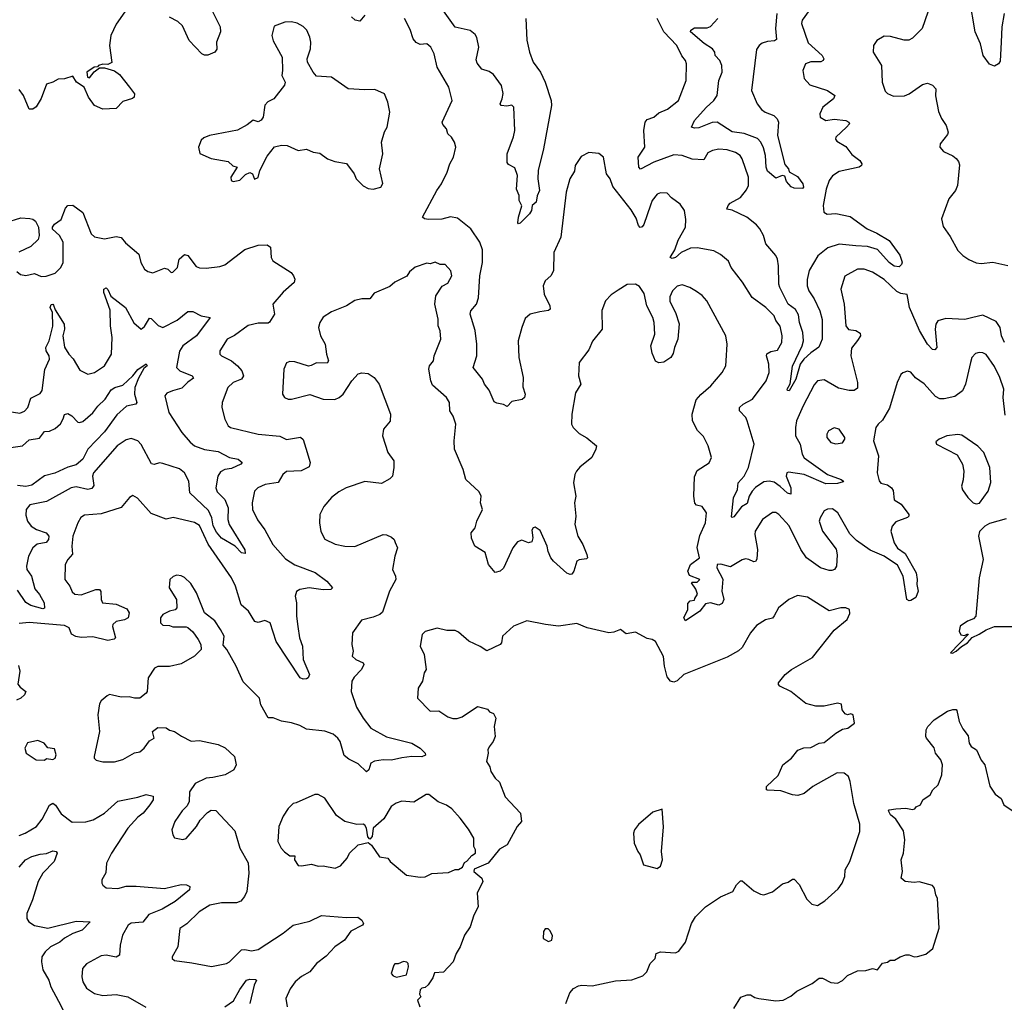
# Model space of a CAD drawing. Extents: x 1954678 to 2060275, y 904822 to 1016299.
# Tile 31 of 256: x 1962167 to 1968064, y 924282 to 930169. Entities that reach past the tile are written whole.
import ezdxf

# ---------------------------------------------------------------- set-up
doc = ezdxf.new("R2010")
doc.units = 0

msp = doc.modelspace()

# ---------------------------------------------------------------- linework, layer by layer
at = {"layer": '0CON20XD'}
for points in [[(1967624.5, 930265.5), (1967572.5, 930115), (1967515, 930057.5), (1967493, 930047), (1967465, 930045.6), (1967382.3, 930067.7), (1967345, 930070), (1967300, 930045), (1967281.4, 930015), (1967279.2, 929975), (1967327.8, 929895), (1967332.9, 929795), (1967351.3, 929741.3), (1967365.6, 929725.6), (1967401.2, 929711.2), (1967466.5, 929713.5), (1967494, 929725), (1967575, 929780), (1967605, 929788.8), (1967635, 929776.7), (1967653.3, 929755), (1967652.3, 929712.3), (1967669.5, 929619.5), (1967687.3, 929577.3), (1967716.7, 929535), (1967727.5, 929495), (1967725, 929480), (1967680, 929425), (1967677.5, 929405), (1967699.3, 929379.3), (1967755, 929353.3), (1967775, 929336.7), (1967789.5, 929319.5), (1967795, 929300), (1967784.2, 929175), (1967772, 929145), (1967732.5, 929095), (1967688.8, 928975), (1967698.8, 928928.8), (1967739.7, 928869.7), (1967785.7, 928785.7), (1967815, 928756), (1967851.3, 928731.3), (1967895, 928712), (1967925, 928708), (1967995, 928716.2), (1968085.8, 928695.8)], [(1968063.8, 930205), (1968048.5, 930125), (1968046.1, 930033.9), (1968039.4, 929920.6), (1968030, 929905), (1968005, 929890), (1967975, 929901.4), (1967938.5, 929955), (1967921.2, 930025), (1967888.9, 930095), (1967855, 930296.7)], [(1962796.2, 930215), (1962745, 930141.2), (1962712.2, 930075), (1962705.6, 930015), (1962718.6, 929911.4), (1962695, 929900), (1962665, 929902.5), (1962640, 929895), (1962633, 929887), (1962612.5, 929885), (1962568.8, 929855), (1962572.5, 929825), (1962585, 929820), (1962613.6, 929856.4), (1962645, 929880), (1962675, 929880), (1962735, 929863.3), (1962765, 929840), (1962825.4, 929765.4), (1962854, 929725), (1962853.3, 929705), (1962843.9, 929696.1), (1962785, 929678.8), (1962745, 929636.7), (1962665, 929631.9), (1962615.5, 929655.5), (1962578.6, 929705), (1962554.4, 929764.4), (1962507.5, 929795), (1962485, 929830), (1962436.1, 929813.9), (1962398, 929812), (1962365, 929793.8), (1962327, 929783), (1962295, 929697.5), (1962265, 929647.5), (1962245, 929632.5), (1962225, 929632.5), (1962189.2, 929715), (1962165, 929751.2)], [(1963318.9, 930225), (1963367.5, 930125), (1963370.6, 930095), (1963346.9, 930035), (1963348.8, 929991.2), (1963336.2, 929975), (1963295, 929956.5), (1963275, 929956.5), (1963257.5, 929965), (1963181.8, 930045), (1963142.9, 930132.9), (1963115, 930156.9), (1963065, 930184.6)], [(1964234.7, 930195.3), (1964205, 930160), (1964176.7, 930165), (1964154.2, 930185)], [(1965199.4, 930175), (1965203.7, 930046.3), (1965220, 929975), (1965242.9, 929915), (1965286.2, 929855), (1965315.2, 929795.2), (1965350.9, 929685), (1965352.3, 929655), (1965304.2, 929394.2), (1965272.7, 929265), (1965270, 929215), (1965281.1, 929145), (1965267.3, 929112.7), (1965261.2, 929075), (1965237.5, 929055), (1965232.5, 929025), (1965220, 929005), (1965165, 928950), (1965155, 928946.7), (1965151.7, 928951.7), (1965154.5, 928985), (1965174.1, 929054.1), (1965158, 929085), (1965158, 929115), (1965143.3, 929153.3), (1965148.1, 929235), (1965131.9, 929281.9), (1965095, 929301.2), (1965087.5, 929312.5), (1965087.5, 929365), (1965123.8, 929466.2), (1965131.8, 929505), (1965126.2, 929645), (1965115, 929656.2), (1965085, 929650.8), (1965050, 929655), (1965044.4, 929665), (1965057.8, 929695), (1965062.8, 929727.2), (1965052.1, 929775), (1965005, 929840), (1964978.9, 929858.9), (1964935, 929871.4), (1964907.3, 929907.3), (1964901.7, 929928.3), (1964916.2, 930005), (1964905, 930061.2), (1964895, 930080.6), (1964865, 930103.6), (1964775, 930123.8), (1964705, 930221.5)], [(1966702.4, 930205), (1966694.7, 930115), (1966700.5, 930049.5), (1966688.8, 930041.2), (1966645, 930038.5), (1966615, 930027.8), (1966596.1, 930013.9), (1966580.7, 929989.3), (1966549.6, 929745), (1966584.6, 929665), (1966610.1, 929630.1), (1966632.5, 929615), (1966684.3, 929595), (1966704.6, 929575), (1966711.5, 929555), (1966705.4, 929475), (1966750.6, 929300.6), (1966770.8, 929275), (1966776.7, 929256.7), (1966825, 929230), (1966857.8, 929185), (1966861.2, 929165), (1966855, 929156.7), (1966805, 929160), (1966788, 929168), (1966759.4, 929199.4), (1966750.7, 929230.7), (1966734, 929236), (1966695, 929218.8), (1966645, 929260.8), (1966637.7, 929285), (1966634.7, 929354.7), (1966621.6, 929401.6), (1966606.2, 929435), (1966586.1, 929456.1), (1966507, 929487), (1966435, 929497.5), (1966345, 929554.6), (1966315, 929552.3), (1966235, 929521.1), (1966209.3, 929519.3), (1966190, 929525), (1966208.9, 929565), (1966277.8, 929642.2), (1966324.8, 929685.2), (1966345.3, 929715), (1966354.6, 929805), (1966375.3, 929855), (1966371.8, 929895), (1966360.7, 929925), (1966331.8, 929955), (1966329.6, 929975), (1966317.3, 929995), (1966266.4, 930026.4), (1966185.5, 930095), (1966186.5, 930105), (1966209.4, 930120.6), (1966285, 930120.7), (1966305, 930127.8), (1966348.9, 930175)], [(1966895.4, 930224.6), (1966854.6, 930165), (1966849.1, 930145), (1966889.8, 930029.8), (1966973.8, 929955), (1966983.3, 929935), (1966980, 929925), (1966965, 929916.2), (1966905, 929917.1), (1966873.8, 929905), (1966858, 929865), (1966866.4, 929816.4), (1966899.3, 929779.3), (1967005, 929744.4), (1967048.8, 929715), (1967042, 929695), (1966976.9, 929645), (1966959.2, 929605), (1966962, 929585), (1966995, 929565.6), (1967045, 929572), (1967115, 929564.3), (1967133.8, 929555), (1967136.2, 929545), (1967119.2, 929525), (1967056, 929465), (1967052.9, 929452.9), (1967061.3, 929441.3), (1967115, 929409.5), (1967152, 929362), (1967199.4, 929325), (1967210.8, 929305), (1967208.8, 929295), (1967194.5, 929285.5), (1967075, 929258.9), (1967035, 929234.2), (1967015.5, 929204.5), (1966997.3, 929152.7), (1966980, 929055), (1966984.3, 929015), (1967002.8, 929002.8), (1967055, 929007.1), (1967140.5, 928990.5), (1967242.9, 928915), (1967300.1, 928890.1), (1967374.2, 928845), (1967437.7, 928757.7), (1967453.1, 928716.9), (1967448.8, 928701.2), (1967435, 928688.1), (1967405, 928692), (1967374.6, 928715), (1967305, 928791.3), (1967245, 928810), (1967175, 928814.7), (1967075, 928824.2), (1967007.7, 928802.3), (1966948.2, 928755), (1966895, 928666.9), (1966882.9, 928612.9), (1966883.7, 928575), (1966894.1, 928545), (1966926.4, 928496.4), (1966959.4, 928425), (1966972.4, 928372.4), (1966972.9, 928255), (1966952.7, 928207.3), (1966905, 928172.5), (1966864.5, 928135), (1966842.1, 928105), (1966815, 928016), (1966775, 927945.8), (1966765, 927946.7), (1966763.4, 927955), (1966782.6, 927987.4), (1966795, 928094), (1966853.1, 928215), (1966861.1, 928245), (1966858.1, 928295), (1966838.5, 928355), (1966831.5, 928401.5), (1966813.3, 928433.3)], [(1964285, 929152.5), (1964330, 929165), (1964343, 929187), (1964322.5, 929275), (1964342.5, 929365), (1964333.3, 929435), (1964352.7, 929497.3), (1964368.8, 929525), (1964383.3, 929615), (1964371.2, 929675), (1964352.5, 929725), (1964295, 929751.2), (1964235, 929748), (1964134.2, 929754.2), (1964035, 929824), (1963945, 929831.2), (1963924.2, 929854.2), (1963890.8, 929915), (1963890, 929935), (1963908.1, 929995), (1963910, 930035), (1963905, 930063.3), (1963886.1, 930106.1), (1963865, 930128.6), (1963828.3, 930148.3), (1963795, 930155.5), (1963755, 930154.3), (1963690.5, 930129.5), (1963678, 930075), (1963685, 930042.5), (1963738.8, 929945), (1963741.2, 929865), (1963736.7, 929835), (1963756.4, 929793.6), (1963753.6, 929776.4), (1963690, 929695), (1963652.7, 929677.3), (1963635, 929656.7), (1963626.2, 929585), (1963613.6, 929566.4), (1963595, 929557.5), (1963565, 929566.2), (1963530.5, 929539.5), (1963472.3, 929507.7), (1963305, 929475.8), (1963269.3, 929460.7), (1963255, 929447.5), (1963237.5, 929405), (1963247, 929367), (1963315, 929336.2), (1963415, 929318.8), (1963443.9, 929293.9), (1963470, 929285), (1963432, 929225), (1963434, 929205), (1963445, 929200), (1963485, 929208), (1963519.5, 929240.5), (1963545, 929253.3), (1963562.5, 929245), (1963573.9, 929213.9), (1963595, 929223.3), (1963606.2, 929265), (1963649.3, 929350.7), (1963692.5, 929407.5), (1963735, 929416.2), (1963770, 929415), (1963835, 929386), (1963885, 929393.3), (1963925, 929376), (1963965, 929370), (1964010, 929335), (1964055, 929320), (1964125, 929307.5), (1964170, 929245), (1964182.5, 929215), (1964225, 929173.3), (1964255, 929156.7), (1964285, 929152.5)], [(1964922.5, 928835), (1964868.8, 928915), (1964790.3, 928980.3), (1964747, 928987), (1964695, 928974.4), (1964615, 928971.1), (1964592.5, 928975), (1964578.8, 928985), (1964665.8, 929145), (1964694.2, 929185), (1964727.1, 929255), (1964743.1, 929305), (1964765.5, 929344.5), (1964780, 929405), (1964771.2, 929435), (1964753.8, 929465), (1964732, 929485), (1964722.5, 929515), (1964700.6, 929540.6), (1964696.9, 929555), (1964756.9, 929685), (1964736.5, 929765), (1964667.3, 929885), (1964648.9, 929965), (1964629.4, 930005), (1964605, 930024.3), (1964565, 930020.9), (1964541.1, 930031.1), (1964524.5, 930055), (1964505, 930109.4), (1964472.7, 930175)], [(1966813.3, 928433.3), (1966770.7, 928465), (1966720.8, 928565), (1966713.8, 928585), (1966712.5, 928695), (1966705.5, 928735), (1966695, 928755.7), (1966636.9, 928825), (1966621.9, 928875), (1966599.4, 928915), (1966579.4, 928939.4), (1966522, 928985), (1966435, 929027.5), (1966403.2, 929033.2), (1966409.6, 929055), (1966421.4, 929068.6), (1966485, 929104.4), (1966520.2, 929149.8), (1966531.5, 929175), (1966533.1, 929225), (1966494.5, 929335), (1966481.9, 929355), (1966455, 929372.7), (1966405, 929389.1), (1966355, 929393.5), (1966316.7, 929385), (1966289.4, 929370.6), (1966265, 929329.2), (1966195, 929332.7), (1966134.5, 929354.5), (1966085, 929358.8), (1965965.9, 929315.9), (1965885, 929274.2), (1965874.4, 929285), (1965871.1, 929345), (1965910.7, 929405), (1965905.4, 929504.6), (1965913.8, 929555), (1965925, 929570), (1965965, 929584.6), (1965995, 929610.6), (1966046.4, 929633.6), (1966112.5, 929685), (1966159.2, 929805), (1966161.4, 929905), (1966155.7, 929925), (1966133.1, 929953.1), (1966103.1, 930015), (1966026.1, 930096.1), (1965984.2, 930175)], [(1968065, 928234.5), (1968048.2, 928275), (1968040.4, 928325), (1968015, 928360.5), (1967935, 928398.5), (1967875, 928385.4), (1967827.2, 928372.8), (1967715, 928379.6), (1967667.1, 928365), (1967654.7, 928345.3), (1967650, 928315), (1967659.4, 928205), (1967649.1, 928190.9), (1967635, 928193.3), (1967605, 928224.5), (1967555.9, 928305.9), (1967497.3, 928445), (1967481.7, 928521.7), (1967445, 928527.5), (1967420.5, 928540.5), (1967345, 928612.7), (1967275, 928656.5), (1967225.8, 928674.2), (1967185, 928674.2), (1967108.3, 928631.7), (1967085.7, 928555), (1967105.6, 928465), (1967114.4, 928335), (1967132, 928312), (1967175, 928307.3), (1967200.3, 928290.3), (1967203.1, 928275), (1967184.1, 928245.9), (1967149.3, 928200.7), (1967145.6, 928155), (1967185.3, 927995.3), (1967185, 927961.2), (1967165, 927947.8), (1967135, 927946.5), (1967072.1, 927962.1), (1966985, 928011.1), (1966945, 928004.4), (1966925, 927980.8), (1966859.4, 927855), (1966818.9, 927765), (1966813.2, 927725), (1966814.1, 927675), (1966842.6, 927625), (1966854.2, 927565), (1966865, 927543.5), (1967004.7, 927444.7), (1967087.5, 927415), (1967101.2, 927405), (1967099.2, 927400.8), (1967065, 927389.5), (1966995, 927388.7), (1966865, 927444.1), (1966771.8, 927458.2), (1966762.5, 927455), (1966758.5, 927435), (1966785.3, 927365), (1966785, 927326.7), (1966765, 927332.1), (1966722.3, 927372.3), (1966685, 927397.3), (1966655, 927404.5), (1966625, 927399.5), (1966575, 927365.4), (1966555, 927344.5), (1966537.1, 927315), (1966525, 927271.1), (1966490, 927250), (1966445, 927190), (1966435, 927186.7), (1966431.2, 927191.2), (1966443.3, 927305), (1966465.5, 927355), (1966470.8, 927395), (1966505.7, 927434.3), (1966533.1, 927485), (1966567.1, 927625), (1966525, 927766.2), (1966515.4, 927785.4), (1966478, 927825), (1966478, 927845), (1966500.8, 927865), (1966557.1, 927895), (1966637.3, 928005), (1966655.4, 928055), (1966654.6, 928105), (1966647.8, 928127.8), (1966639.1, 928155), (1966642.7, 928167.3), (1966665, 928180.4), (1966705, 928189.4), (1966731.9, 928235), (1966734.4, 928275), (1966722.7, 928332.7), (1966696.4, 928366.4), (1966686.2, 928395), (1966636.7, 928445), (1966553.8, 928503.8), (1966496.9, 928596.9), (1966427.5, 928685), (1966411.7, 928721.7), (1966365, 928761.2), (1966325, 928783.8), (1966225, 928801.5), (1966185, 928800.7), (1966129.5, 928775), (1966095, 928744.3), (1966075, 928738.9), (1966063.1, 928743.1), (1966091, 928789), (1966111.8, 928848.2), (1966154.2, 928925), (1966157.7, 928972.3), (1966148, 929025), (1966123.9, 929063.9), (1966071.4, 929101.4), (1966045, 929130), (1966005, 929130.6), (1965985, 929122.5), (1965956, 929085), (1965945, 929057.5), (1965905, 928941.2), (1965895, 928927.1), (1965883.7, 928923.7), (1965872.7, 928935), (1965860.4, 928980.4), (1965830, 929030), (1965720, 929170), (1965703.3, 929215), (1965680.8, 929245), (1965663.8, 929345), (1965635, 929366.7), (1965575, 929372.5), (1965530.7, 929349.3), (1965494.5, 929295.5), (1965489.3, 929260.7), (1965463.1, 929215), (1965439.4, 929135), (1965408.1, 928865), (1965367.1, 928775), (1965364.2, 928665), (1965349.2, 928635), (1965314.4, 928605), (1965303.1, 928575), (1965308.1, 928525), (1965341.4, 928455), (1965343.8, 928435), (1965334.1, 928425.9), (1965281.7, 928418.3), (1965225, 928404.2), (1965195, 928378), (1965174.3, 928325), (1965153.6, 928245), (1965156.5, 928145), (1965182.2, 928025), (1965179.7, 927969.7), (1965194, 927925), (1965190, 927905), (1965176.2, 927893.8), (1965115, 927881.6), (1965087.7, 927852.3), (1965065, 927864.3), (1965025, 927870.6), (1965009.2, 927879.2), (1964979.1, 927949.1), (1964950.8, 927985), (1964939.2, 928015), (1964882.5, 928085), (1964904.4, 928155), (1964905.4, 928224.6), (1964896.1, 928306.1), (1964864.4, 928405), (1964870, 928425), (1964903.8, 928465), (1964915, 928502.5), (1964923.3, 928635), (1964939.6, 928715), (1964939.5, 928789.5), (1964922.5, 928835)], [(1962149.7, 928659.7), (1962172.1, 928642.1), (1962205, 928636.9), (1962255, 928647.8), (1962295, 928631.1), (1962325, 928632.2), (1962380.2, 928649.8), (1962413.3, 928685), (1962427.8, 928715), (1962427.5, 928835), (1962405, 928876), (1962363.9, 928913.9), (1962363.3, 928925), (1962375, 928943.3), (1962415, 928972.5), (1962440.9, 929039.1), (1962455, 929056.2), (1962485, 929057.5), (1962545, 929014), (1962595.6, 928885), (1962615, 928868.1), (1962675.5, 928855.5), (1962745, 928870.6), (1962775, 928864), (1962801.9, 928831.9), (1962880, 928765), (1962891.9, 928715), (1962914.6, 928674.6), (1962935, 928659.4), (1962965, 928651.9), (1963035, 928680), (1963053.6, 928673.6), (1963075, 928654.2), (1963085, 928655.7), (1963112.2, 928685), (1963121.8, 928735), (1963155, 928762.2), (1963175, 928756.9), (1963225, 928691.1), (1963245, 928682.7), (1963285, 928680), (1963365, 928690), (1963395, 928700), (1963515, 928792.2), (1963595, 928818.9), (1963649.3, 928819.3), (1963668.8, 928805), (1963673.4, 928743.4), (1963684, 928725), (1963793.8, 928655), (1963807.5, 928635), (1963814.2, 928615), (1963810.8, 928595), (1963744.6, 928535.4), (1963682.5, 928465), (1963694.3, 928405), (1963664.2, 928355.8), (1963655, 928350), (1963595, 928351.4), (1963535, 928337.5), (1963453.1, 928276.9), (1963409.2, 928255), (1963366, 928185), (1963366.2, 928165), (1963376.2, 928155), (1963435.9, 928125.9), (1963472.2, 928095), (1963496.9, 928065), (1963506.9, 928035), (1963496, 928015), (1963445, 927995.6), (1963414.7, 927965.3), (1963379.2, 927875), (1963377.1, 927845), (1963395.6, 927775.6), (1963416.2, 927735), (1963430, 927725), (1963595, 927685.6), (1963725, 927672.7), (1963765, 927653.8), (1963848.5, 927668.5), (1963864.7, 927654.7), (1963881.5, 927601.5), (1963906.2, 927515), (1963900.8, 927489.2), (1963853.9, 927466.1), (1963765, 927462.5), (1963742.5, 927445), (1963714.5, 927395.5), (1963637.5, 927385), (1963593.8, 927365), (1963574.2, 927345), (1963560, 927275), (1963562.5, 927235), (1963592.2, 927172.2), (1963635, 927112), (1963683.6, 927025), (1963759.2, 926939.2), (1963815, 926903.8), (1963937.3, 926857.3), (1964005.8, 926805), (1964041.2, 926765), (1964030, 926755), (1963985, 926752.7), (1963900, 926765), (1963845, 926755.5), (1963826.1, 926743.9), (1963817.7, 926715), (1963825.3, 926675.3), (1963824.7, 926594.7), (1963833.6, 926533.6), (1963842.5, 926465), (1963861.1, 926415), (1963864.4, 926335), (1963902.1, 926245), (1963895, 926226.9), (1963885, 926220.7), (1963865, 926218.9), (1963846.7, 926226.7), (1963702.6, 926442.6), (1963668, 926555), (1963635, 926570), (1963595, 926557.1), (1963575, 926562.9), (1963537.1, 926625), (1963494.1, 926664.1), (1963460, 926775), (1963436.4, 926825), (1963296, 927026), (1963245, 927138.9), (1963215, 927156.9), (1963086.1, 927186.1), (1963045, 927176.7), (1962955, 927211.4), (1962872.2, 927302.2), (1962845, 927318.1), (1962825, 927306), (1962774.5, 927245.5), (1962655, 927208.2), (1962555, 927200.6), (1962534, 927186), (1962514.7, 927155.3), (1962485.6, 927075), (1962480, 927015), (1962483.2, 926966.8), (1962455.7, 926935), (1962440, 926905), (1962438.1, 926815), (1962467.5, 926775), (1962481.3, 926741.3), (1962497.8, 926727.8), (1962535, 926723.6), (1962623.3, 926755), (1962644.3, 926754.3), (1962653, 926743), (1962655.8, 926695), (1962663.8, 926675), (1962745, 926668.2), (1962808.3, 926638.3), (1962823.3, 926615), (1962816.2, 926585), (1962795.7, 926574.3), (1962745, 926562.9), (1962725.8, 926545), (1962723.6, 926533.6)], [(1962085, 928954.4), (1962175, 928981.4), (1962227.7, 928977.7), (1962245, 928973.8), (1962261.2, 928961.2), (1962280, 928925), (1962283.1, 928875), (1962277.7, 928852.3), (1962235, 928810.6), (1962163, 928777)], [(1968069.8, 927799.8), (1968058.1, 927905), (1968060.6, 927955), (1968036.7, 928025), (1968005, 928090.8), (1967955, 928162), (1967935, 928172.9), (1967914.2, 928175.8), (1967891.2, 928168.8), (1967868.8, 928145), (1967861.4, 928115), (1967832.7, 927985), (1967813.6, 927945), (1967768.8, 927911.2), (1967705, 927897.3), (1967678.2, 927898.2), (1967651.3, 927911.3), (1967585, 927988), (1967533.2, 928023.2), (1967505, 928056.7), (1967485, 928062.5), (1967456.4, 928053.6), (1967445, 928042.5), (1967422.5, 927995), (1967377.6, 927842.4), (1967335, 927768.8), (1967308, 927745), (1967295.8, 927725), (1967280.8, 927645), (1967310.8, 927555), (1967302, 927455), (1967315.7, 927405.7), (1967325, 927392), (1967365, 927383.1), (1967388.6, 927365), (1967397.9, 927347.9), (1967405, 927292.5), (1967446.5, 927266.5), (1967492.5, 927205), (1967492.5, 927195), (1967483.6, 927186.4), (1967415, 927160), (1967392, 927135), (1967384.4, 927105), (1967405.4, 927035.4), (1967425, 927002.9), (1967470, 926970), (1967536.2, 926855), (1967543.3, 926815), (1967540, 926785), (1967548.8, 926745), (1967535, 926706.7), (1967505, 926690), (1967495, 926686.7), (1967481.2, 926695), (1967458.2, 926835), (1967425, 926901.5), (1967345, 926953.9), (1967261.4, 926991.4), (1967179.2, 927049.2), (1967138.3, 927088.3), (1967066.9, 927215), (1967035, 927237.5), (1967005, 927237.1), (1966984.5, 927225.5), (1966960.8, 927185), (1966955.8, 927165), (1966975, 927103.8), (1967056.4, 926996.4), (1967063, 926963), (1967058.5, 926895), (1967048.1, 926875), (1967031.7, 926868.3), (1967015, 926868.5), (1966964.2, 926885.8), (1966879.6, 926945), (1966845, 926995.5), (1966775, 927136.5), (1966714, 927205), (1966695, 927215.6), (1966675, 927216.9), (1966616, 927175), (1966572, 927105), (1966570, 927085), (1966585.6, 926995), (1966582.4, 926937.6), (1966575, 926922.5), (1966565, 926920), (1966535, 926935.6), (1966515, 926938.1), (1966495, 926932.2), (1966425, 926891.2), (1966366.3, 926906.3), (1966344.6, 926905), (1966342.9, 926885), (1966377.5, 926817.5), (1966372, 926745), (1966383.5, 926695), (1966375, 926671.2), (1966355, 926660.8), (1966305, 926674.3), (1966275, 926668.8), (1966240, 926625), (1966155, 926568), (1966144.4, 926585), (1966168, 926635), (1966168.3, 926671.7), (1966183.3, 926686.7), (1966208.3, 926691.7), (1966211.7, 926701.7), (1966226.4, 926726.4), (1966216.2, 926756.2), (1966190, 926795), (1966195, 926800), (1966225, 926800), (1966240, 926815), (1966178.8, 926838.8), (1966168.2, 926865), (1966185, 926904.4), (1966238.2, 926945), (1966223.8, 927006.2), (1966241, 927079), (1966275.4, 927155), (1966281.4, 927215), (1966255, 927253.3), (1966220, 927260), (1966211.4, 927271.4), (1966204.4, 927315), (1966209.4, 927430.6), (1966225, 927467.1), (1966296.6, 927513.4), (1966310.8, 927545), (1966290.6, 927615), (1966262.2, 927672.2), (1966227, 927707), (1966196, 927765), (1966194, 927805), (1966218.3, 927891.7), (1966245.8, 927924.2), (1966305.7, 927975), (1966374, 928055), (1966396, 928095), (1966399.2, 928125), (1966404.2, 928224.2), (1966395.6, 928275.6), (1966282, 928485), (1966255, 928516.2), (1966220.9, 928540.9), (1966180, 928565), (1966135, 928580.6), (1966105, 928571.9), (1966077.5, 928545), (1966060.9, 928509.1), (1966061.2, 928481.2), (1966094.4, 928414.4), (1966116.6, 928346.6), (1966108.6, 928255), (1966088.8, 928205), (1966081.7, 928168.3), (1966066.7, 928145), (1966025, 928116.7), (1965995, 928113.3), (1965975, 928122.5), (1965955, 928170), (1965946.7, 928215), (1965971.9, 928285), (1965967.5, 928355), (1965959.1, 928385), (1965923.3, 928455), (1965908, 928528), (1965879.8, 928569.8), (1965855, 928584.4), (1965805, 928582.9), (1965752.4, 928547.6), (1965708.9, 928521.1), (1965675.7, 928485), (1965654.3, 928425.7), (1965655.8, 928315), (1965597.9, 928242.1), (1965575, 928191.2), (1965518.8, 928115), (1965513.9, 928036.1), (1965527.8, 927985), (1965496.4, 927933.6), (1965474, 927805), (1965471.2, 927745), (1965481.2, 927725), (1965518.7, 927688.7), (1965564.5, 927664.5), (1965621.2, 927615), (1965618, 927595), (1965593.6, 927546.4), (1965521.2, 927488.8), (1965501.4, 927465), (1965491.9, 927445), (1965483.3, 927395), (1965498.1, 927315), (1965490, 927275), (1965497.1, 927195), (1965492, 927145), (1965509.2, 927075), (1965540, 927025), (1965564.4, 926964.4), (1965568.8, 926945), (1965562, 926938), (1965517.3, 926932.7), (1965504, 926925), (1965486.2, 926865), (1965475, 926847.5), (1965465, 926844.2), (1965445, 926852.2), (1965363.9, 926923.9), (1965347.7, 926945), (1965332, 926982), (1965326, 927015), (1965285, 927108.8), (1965255, 927128.8), (1965242.5, 927125), (1965235, 927110), (1965241.4, 927065), (1965235, 927040), (1965215, 927034.3), (1965175, 927050.5), (1965149.6, 927040.4), (1965121.5, 927005), (1965065, 926882), (1965045, 926864.2), (1965015, 926857.5), (1964975.8, 926905.8), (1964955, 926977.5), (1964893.3, 927015), (1964873, 927063), (1964870.9, 927095), (1964894.6, 927125.4), (1964905.5, 927165), (1964938.2, 927235), (1964926.2, 927275), (1964931.1, 927315), (1964919.6, 927339.6), (1964838.8, 927415), (1964823.8, 927473.8), (1964770.4, 927595), (1964768.9, 927645), (1964780, 927745), (1964764.3, 927794.3), (1964742.9, 927825), (1964740.8, 927875), (1964724, 927905), (1964639.8, 927979.8), (1964629.5, 928005), (1964617.8, 928075), (1964621.4, 928095), (1964645.5, 928125), (1964650.6, 928155), (1964688.8, 928255), (1964686, 928305), (1964674.2, 928335), (1964673.3, 928375), (1964654.2, 928464.2), (1964659.2, 928515), (1964698.3, 928571.7), (1964730.5, 928589.5), (1964755.6, 928634.4), (1964750, 928665), (1964715, 928702.5), (1964685, 928702.5), (1964655, 928715.8), (1964625, 928706.2), (1964605, 928710), (1964535, 928686.2), (1964502.3, 928657.7), (1964485, 928632.5), (1964415, 928596.7), (1964385, 928570), (1964290.6, 928529.4), (1964265, 928496.2), (1964216.7, 928496.7), (1964175, 928486), (1964125, 928454.2), (1964035, 928419.4), (1963985, 928386.2), (1963964.2, 928355), (1963956, 928325), (1963969.4, 928275), (1963996, 928225), (1964004.1, 928164.1), (1964016.7, 928125), (1964008.3, 928111.7), (1963945, 928113.8), (1963913.9, 928096.1), (1963896.1, 928093.9), (1963815, 928120), (1963785, 928121.2), (1963765, 928112.5), (1963749.2, 928075), (1963741.2, 927925), (1963753.3, 927905), (1963775, 927896.2), (1963795, 927896.2), (1963905, 927922.9), (1963985, 927895.8), (1964055, 927894), (1964080, 927905), (1964103.8, 927925), (1964156.7, 928005), (1964195, 928046.7), (1964216.4, 928053.6), (1964255, 928048.6), (1964290.8, 928025), (1964320.8, 927985), (1964387.8, 927805), (1964385.5, 927764.5), (1964345.8, 927715), (1964339.4, 927675), (1964373.1, 927575), (1964407.1, 927525), (1964407.8, 927485), (1964399.4, 927435), (1964385, 927417.1), (1964335, 927389.2), (1964235, 927401.4), (1964122.5, 927365), (1964079.1, 927340.9), (1964034.6, 927305.4), (1963988.3, 927251.7), (1963965.8, 927205), (1963962.9, 927155), (1963971.7, 927101.7), (1963995, 927056.7), (1964055.9, 927025.9), (1964115, 927014.2), (1964175, 927012.9), (1964345, 927084.3), (1964365, 927082.5), (1964395, 927069.2), (1964410, 927055), (1964417, 927037)], [(1962105, 927822.2), (1962168.3, 927811.7), (1962197, 927823), (1962216.9, 927845), (1962235, 927901.4), (1962290.7, 927929.3), (1962302.4, 927947.6), (1962317, 928073), (1962345.6, 928135), (1962344.4, 928155), (1962326.2, 928185), (1962324.6, 928205), (1962344.4, 928245), (1962366.4, 928333.6), (1962362.8, 928415), (1962349.1, 928445), (1962355, 928462.5), (1962365, 928465.4), (1962369.3, 928459.3), (1962380, 928430), (1962433.9, 928345), (1962436.4, 928315), (1962424.7, 928275), (1962436.5, 928206.5), (1962461.8, 928165), (1962487.3, 928137.3), (1962528.2, 928068.2), (1962575, 928044.2), (1962615, 928054.4), (1962675, 928094.5), (1962717.7, 928165), (1962721.8, 928265), (1962710.3, 928335), (1962708.2, 928428.2), (1962670.3, 928535), (1962671.2, 928555), (1962685, 928561.8), (1962695, 928553.1), (1962712.2, 928512.2), (1962800.9, 928445), (1962851.8, 928351.8), (1962895, 928314.3), (1962915, 928330.8), (1962945, 928381.2), (1962955, 928378), (1962995.9, 928335.9), (1963025, 928325.4), (1963110.5, 928369.5), (1963175, 928421.1), (1963205, 928420), (1963255, 928395.5), (1963307.5, 928385), (1963225.4, 928275), (1963143.5, 928215), (1963125, 928183.8), (1963105.6, 928085), (1963125.9, 928065.9), (1963200.8, 928035), (1963208.3, 928021.7), (1963175, 927998.1), (1963138.7, 927961.3), (1963082.5, 927945), (1963049.1, 927930.9), (1963036, 927915), (1963060, 927815), (1963138.5, 927695), (1963187.4, 927637.4), (1963215, 927616.5), (1963275, 927594.6), (1963355, 927582.5), (1963424.4, 927545.6), (1963475.3, 927535.3), (1963498.8, 927515), (1963491.2, 927505), (1963435, 927479.7), (1963395, 927473.2), (1963369.6, 927460.4), (1963353.3, 927435), (1963342.4, 927365), (1963349.3, 927339.3), (1963396.8, 927295), (1963415.2, 927245), (1963413.4, 927175), (1963421.1, 927145), (1963515, 926992.9), (1963518.5, 926971.5), (1963495, 926974.6), (1963458.1, 927015), (1963375, 927062.1), (1963345, 927098.5), (1963326.1, 927136.1), (1963318.6, 927185), (1963298.3, 927228.3), (1963186.3, 927335), (1963180.2, 927405), (1963155, 927453.9), (1963125, 927478), (1963025, 927510), (1963005, 927513.3), (1962973.2, 927503.2), (1962957.6, 927507.6), (1962894.6, 927624.6), (1962875, 927645.6), (1962835, 927659.4), (1962805, 927651.5), (1962751.4, 927615), (1962610, 927455), (1962602.7, 927435), (1962611.2, 927378.8), (1962599.7, 927360.3), (1962575, 927353.4), (1962505, 927370), (1962476.2, 927365), (1962327.6, 927282.4), (1962227.9, 927262.1), (1962205.8, 927235), (1962205, 927200), (1962215, 927164), (1962235.6, 927135), (1962267.5, 927115), (1962325, 927094.7), (1962341.8, 927075), (1962339.2, 927055), (1962325, 927037.3), (1962272.8, 927027.2), (1962246.7, 927005), (1962220, 926955), (1962208.1, 926895), (1962210.3, 926875), (1962237.5, 926835), (1962258.8, 926758.8), (1962286.4, 926725), (1962313.1, 926675), (1962316.7, 926643.3), (1962305, 926638.6), (1962235, 926658.7), (1962205, 926678), (1962155, 926750.6)], [(1962115, 927606.2), (1962185, 927615.6), (1962225, 927651.1), (1962285, 927662.5), (1962315, 927700.9), (1962345, 927702.8), (1962379.8, 927720.2), (1962412.2, 927747.8), (1962428.1, 927778.1), (1962435.7, 927804.3), (1962455, 927809.4), (1962480, 927795), (1962515, 927757.5), (1962525, 927754.6), (1962545, 927760.9), (1962605, 927814), (1962635, 927852.8), (1962680, 927895), (1962715, 927950.8), (1962737.1, 927965), (1962785, 927980), (1962845.8, 928034.2), (1962875, 928073.6), (1962925, 928106.9), (1962930, 928095), (1962911.7, 928078.3), (1962879.3, 928020.7), (1962857.1, 927965), (1962854.4, 927925), (1962869.2, 927875), (1962862.5, 927865), (1962806, 927854), (1962748.1, 927801.9), (1962675, 927700), (1962574.6, 927595.4), (1962545, 927536.5), (1962505, 927501.8), (1962455, 927488.6), (1962378.5, 927451.5), (1962315.8, 927435.8), (1962239.2, 927380.8), (1962205, 927372.3), (1962155, 927378)], [(1967055, 927628), (1967095, 927633.8), (1967110, 927655), (1967110, 927665), (1967076.2, 927715), (1967045, 927724), (1967011.2, 927705), (1967001.2, 927685), (1967002, 927665), (1967025, 927636.2), (1967055, 927628)], [(1967895, 927267.5), (1967915, 927272.5), (1967966.7, 927345), (1967984, 927396), (1967976.9, 927485), (1967941.4, 927575), (1967905, 927614), (1967809.7, 927679.7), (1967785, 927684.2), (1967720, 927675), (1967674.2, 927655.8), (1967655, 927640), (1967657.5, 927625), (1967781.7, 927561.7), (1967814.2, 927505), (1967821.4, 927465), (1967817.8, 927412.2), (1967808, 927375), (1967813, 927353), (1967845.9, 927305.9), (1967877.5, 927275), (1967895, 927267.5)], [(1968075, 927178), (1967975, 927151.2), (1967946.7, 927135), (1967915, 927102.5), (1967908.8, 927075), (1967938.1, 926935), (1967914, 926825), (1967894.2, 926595), (1967880.5, 926579.5), (1967843.8, 926565), (1967800.8, 926535), (1967794.2, 926505.8), (1967802.9, 926482.9), (1967825, 926480), (1967845, 926490), (1967847.5, 926485), (1967742.5, 926375), (1967753.8, 926373.8), (1967776, 926385), (1967807, 926413), (1967843.8, 926435), (1967872.3, 926467.7), (1967913.1, 926486.9), (1967955, 926514.2), (1968006.1, 926533.9), (1968135, 926532.5)], [(1964417, 927037), (1964430.8, 927005), (1964413.3, 926955), (1964400, 926875), (1964418.1, 926835), (1964420, 926815), (1964381.4, 926745), (1964339.8, 926620.2), (1964325, 926605.7), (1964285, 926588.5), (1964215, 926572), (1964161.1, 926495), (1964156.7, 926425), (1964164.4, 926385), (1964159.2, 926355), (1964180.8, 926335), (1964224, 926315), (1964228.1, 926305), (1964214.5, 926275), (1964170.4, 926229.6), (1964156.5, 926205), (1964152.7, 926145), (1964185, 926049.2), (1964224.2, 925984.2), (1964270.6, 925925), (1964365, 925872.9), (1964516.2, 925835), (1964566, 925805), (1964595.6, 925775.6), (1964598, 925762), (1964576.6, 925753.4), (1964515, 925754.5), (1964455, 925747.3), (1964395, 925732.2), (1964345, 925734.6), (1964292.8, 925727.2), (1964270.6, 925715), (1964258.9, 925675), (1964245, 925663.1), (1964195, 925711.5), (1964137.7, 925737.7), (1964109.7, 925759.7), (1964087.3, 925845), (1964073.6, 925865), (1964045, 925887.5), (1963995, 925907.3), (1963885, 925917.8), (1963845, 925940), (1963795, 925956.7), (1963735, 925966), (1963685, 925986.2), (1963656.4, 925986.4), (1963611.2, 926065), (1963603.3, 926105), (1963505, 926202), (1963464.2, 926295), (1963408.8, 926395), (1963385, 926421.2), (1963392.2, 926475), (1963369.4, 926515), (1963336.9, 926566.9), (1963273.3, 926615), (1963226, 926736), (1963191.7, 926791.7), (1963155, 926826.7), (1963135, 926837.8), (1963109.4, 926840.6), (1963086.8, 926833.2), (1963065.9, 926814.1), (1963062.9, 926765), (1963105.7, 926695), (1963108.8, 926645), (1963097.7, 926632.3), (1963065, 926625.8), (1963024.6, 926605.4), (1963011.4, 926585), (1963010.8, 926555), (1963025, 926542), (1963065, 926538.8), (1963085, 926530.8), (1963165, 926531.2), (1963175, 926526.7), (1963205, 926501.2), (1963236.2, 926456.2), (1963251.4, 926425), (1963254, 926395), (1963213.8, 926355), (1963135, 926310.6), (1963065, 926292.9), (1962995, 926294.3), (1962975.5, 926284.5), (1962936.7, 926225), (1962930.8, 926145), (1962925, 926133.8), (1962885.9, 926104.1), (1962855, 926103.8), (1962822.3, 926112.3), (1962775, 926109.4), (1962723, 926123), (1962705, 926125.7), (1962691.2, 926118.8), (1962655, 926087.5), (1962645, 926070), (1962636, 926005), (1962645.9, 925904.1), (1962613.3, 925755), (1962613.9, 925743.9), (1962625, 925732.5), (1962665, 925723.3), (1962735, 925722), (1962785, 925735.8), (1962855, 925776.2), (1962887.7, 925782.3), (1962913.3, 925805), (1962945, 925847.5), (1962972.5, 925865), (1962962.5, 925905), (1962995, 925927.5), (1963045, 925926.2), (1963065, 925912.5), (1963095, 925904), (1963135.5, 925875.5), (1963195, 925845.7), (1963245, 925851.4), (1963355, 925826), (1963397.3, 925807.3), (1963453.3, 925755), (1963463.8, 925705), (1963450, 925675), (1963397.5, 925645), (1963325, 925628.1), (1963283.3, 925625), (1963217.8, 925592.2), (1963185, 925543.3), (1963181.4, 925485), (1963171.3, 925458.7), (1963140.6, 925429.4), (1963095.8, 925365), (1963078.8, 925315), (1963083.8, 925285), (1963095, 925267.5), (1963145, 925258), (1963165, 925263.8), (1963227.1, 925335), (1963247.3, 925372.7), (1963291.7, 925418.3), (1963315, 925432.5), (1963341.7, 925431.7), (1963455, 925308.8), (1963485.8, 925205), (1963535, 925117.5), (1963540, 925055), (1963528.5, 924945), (1963514.5, 924915.5), (1963491.7, 924888.3), (1963465, 924878.6), (1963375, 924878.5), (1963305.4, 924864.6), (1963241.4, 924825), (1963168.1, 924751.9), (1963126, 924725), (1963113.8, 924615), (1963080, 924555), (1963080, 924545), (1963095, 924532.5), (1963199.1, 924519.1), (1963315.9, 924495.9), (1963405.5, 924514.5), (1963424, 924525), (1963495, 924596.7), (1963515, 924598.9), (1963555, 924590), (1963595, 924599.1), (1963745, 924697.1), (1963805, 924744.3), (1963905, 924767.3), (1963975, 924803.1), (1964125, 924789.4), (1964191.9, 924791.9), (1964216, 924775), (1964226.2, 924755), (1964221.2, 924745), (1964150.8, 924709.2), (1964113.5, 924655), (1964055, 924614.4), (1964002, 924558), (1963945, 924514.2), (1963904.6, 924465.4), (1963855, 924436.9), (1963817.5, 924405), (1963786.5, 924363.5), (1963761.2, 924305), (1963770, 924255)], [(1965438.1, 924275), (1965461.4, 924338.6), (1965485, 924364.3), (1965515, 924380), (1965535, 924384.5), (1965595, 924380), (1965735, 924410), (1965833.4, 924416.6), (1965899.7, 924440.3), (1965924, 924465), (1965944, 924515), (1965973.3, 924545), (1965980, 924575), (1966006.1, 924583.9), (1966095, 924577.5), (1966115, 924587.5), (1966155, 924642.5), (1966190.8, 924755), (1966213.8, 924795), (1966275, 924854), (1966365, 924913.8), (1966437.5, 924945), (1966460, 924985), (1966485, 925010), (1966495, 925010), (1966565, 924949.2), (1966605, 924930), (1966625, 924926.9), (1966675.4, 924944.6), (1966735, 924992.5), (1966769.2, 925000.8), (1966795, 925020), (1966805, 925020), (1966835, 924987.5), (1966880.9, 924900.9), (1966910.9, 924870.9), (1966945, 924861.2), (1966989.2, 924890.8), (1967068.3, 924961.7), (1967094, 924995), (1967109.2, 925035), (1967111.4, 925075), (1967139.4, 925125), (1967198.6, 925305), (1967198.7, 925348.7), (1967162.4, 925472.4), (1967141.2, 925605), (1967131.1, 925635), (1967105, 925655.6), (1967063.6, 925656.4), (1966917.5, 925575), (1966865, 925532.9), (1966828.3, 925521.7), (1966795, 925525.7), (1966725, 925548.8), (1966645, 925552.5), (1966640, 925555), (1966640, 925575), (1966709.3, 925640.7), (1966737.5, 925705), (1966790, 925745), (1966827, 925793), (1966863.9, 925806.1), (1966905, 925808.8), (1966955.9, 925834.1), (1966985, 925838), (1967056, 925895), (1967095, 925917.5), (1967126.4, 925923.6), (1967167.5, 925955), (1967160, 926005), (1967145, 926010), (1967125, 926003.3), (1967110.7, 926010.7), (1967092.5, 926035), (1967088.3, 926068.3), (1967065, 926073.3), (1966985, 926057.1), (1966935, 926057.1), (1966875, 926071.4), (1966785, 926144), (1966720, 926175), (1966711.2, 926185), (1966712, 926195), (1966752, 926245), (1966788.8, 926275), (1966915, 926347.5), (1967045, 926512), (1967123.3, 926575), (1967139.3, 926610.7), (1967136.7, 926635), (1967115, 926646.2), (1967085, 926646.2), (1967015, 926628), (1966885, 926710), (1966825, 926720), (1966773.9, 926696.1), (1966712.5, 926645), (1966685, 926597.5), (1966675, 926583.8), (1966635, 926574), (1966580.3, 926539.7), (1966543.8, 926496.2), (1966493.3, 926406.7), (1966473.2, 926386.8), (1966405, 926348.8), (1966145, 926246.4), (1966105, 926207.5), (1966085, 926200.6), (1966065, 926205.8), (1966045, 926232), (1966028.4, 926295), (1966023.7, 926353.7), (1965975, 926443.8), (1965955.6, 926455.6), (1965925, 926462.5), (1965855, 926500), (1965799.5, 926489.5), (1965765, 926515.8), (1965725, 926498.8), (1965695, 926496), (1965565, 926526.2), (1965505, 926551.4), (1965394.5, 926534.5), (1965316.1, 926546.1), (1965205, 926568), (1965125, 926535.7), (1965058, 926475), (1965053.8, 926436.2), (1965044.2, 926425.8), (1964965, 926387.5), (1964924.5, 926414.5), (1964856.7, 926445), (1964795, 926500), (1964775, 926510), (1964725, 926510), (1964667, 926523), (1964595, 926502.5), (1964577.5, 926485), (1964566.7, 926415), (1964590, 926365), (1964602.5, 926275), (1964590, 926255), (1964580, 926205), (1964553.8, 926165), (1964550, 926105), (1964625, 926026.7), (1964677.3, 926027.3), (1964732.3, 925992.3), (1964762.3, 925982.3), (1964787.7, 925982.3), (1964817.7, 925992.3), (1964910, 926055), (1964968.3, 926038.3), (1964981.7, 926021.7), (1965005, 926012.5), (1965018, 925985), (1965008.8, 925935), (1965014, 925875), (1965003.8, 925845), (1964978.3, 925811.7), (1964971.2, 925795), (1964973.9, 925773.9), (1964964, 925725), (1964983.3, 925693.3), (1964988.8, 925665), (1965014.4, 925624.4), (1965041.2, 925601.2), (1965075, 925513.3), (1965167.5, 925415), (1965172.5, 925365), (1965146.7, 925335), (1965087.5, 925225), (1965040.5, 925199.5), (1964972.5, 925115), (1964890, 925080), (1964886.7, 925065), (1964935.8, 925025.8), (1964941.2, 925005), (1964906.2, 924935), (1964913.8, 924855), (1964886.2, 924805), (1964866.2, 924735), (1964830.8, 924685), (1964805.8, 924614.2), (1964781.2, 924575), (1964764, 924525), (1964705, 924462.5), (1964650.7, 924459.3), (1964640.7, 924429.3), (1964613.9, 924386.1), (1964595, 924370), (1964575, 924367.5), (1964565, 924357.5), (1964561.2, 924331.2), (1964570, 924315), (1964550, 924295), (1964563.3, 924255)], [(1962723.6, 926533.6), (1962742, 926465), (1962733.1, 926456.9), (1962695, 926448.8), (1962605, 926470.7), (1962535, 926467.5), (1962503.7, 926473.7), (1962478.5, 926488.5), (1962463.1, 926525), (1962435, 926540), (1962225, 926557.1), (1962165, 926551.9)], [(1962159.8, 926299.8), (1962168.1, 926265), (1962157, 926187), (1962169.7, 926169.7), (1962203.8, 926145), (1962196, 926125), (1962174.2, 926105), (1962147.6, 926092.4)], [(1966444.2, 924245), (1966487, 924313), (1966525, 924326.7), (1966545, 924326.7), (1966570, 924310), (1966594.2, 924304.2), (1966695, 924291.4), (1966740, 924295), (1966785, 924318), (1966821.7, 924348.3), (1966913.8, 924395), (1966955, 924426.7), (1966975, 924426.2), (1967025, 924400.8), (1967065, 924396.2), (1967095, 924413.3), (1967125, 924443.3), (1967185, 924470.8), (1967235, 924472.5), (1967275, 924484), (1967305, 924477.5), (1967333.9, 924516.1), (1967365, 924523.3), (1967380, 924535), (1967406.4, 924533.6), (1967440, 924555), (1967475, 924566), (1967495, 924566.2), (1967525, 924553.8), (1967545, 924556.2), (1967595, 924571.2), (1967635.6, 924604.4), (1967674.1, 924725.9), (1967664.3, 924904.3), (1967653.8, 924925), (1967646.2, 924965), (1967635, 924982.5), (1967555, 925004.2), (1967525, 925000), (1967470, 925005), (1967446.7, 925025), (1967453.8, 925065), (1967447.5, 925135), (1967460.6, 925175), (1967468.6, 925255), (1967460.5, 925309.5), (1967415, 925380), (1967382, 925405), (1967370.5, 925429.5), (1967375, 925435.7), (1967415, 925441.9), (1967474.2, 925444.2), (1967515, 925436.2), (1967528.3, 925441.7), (1967537, 925453), (1967562.5, 925465), (1967576.7, 925495), (1967620, 925525), (1967636.2, 925555), (1967668, 925585), (1967689.2, 925645), (1967693.1, 925705), (1967684.3, 925735), (1967652, 925775), (1967645, 925806.7), (1967598.6, 925865), (1967594.2, 925875), (1967596.9, 925915), (1967605.8, 925935), (1967644.2, 925975), (1967725, 926025.8), (1967755, 926036.7), (1967775, 926036.7), (1967780.7, 926030.7), (1967792.9, 925965), (1967815, 925921.2), (1967847.9, 925877.9), (1967854.2, 925835), (1967866.2, 925815), (1967897.5, 925795), (1967925, 925733.3), (1967946.7, 925705), (1967977.3, 925577.3), (1968009.4, 925529.4), (1968045, 925503.8), (1968062, 925465)], [(1962315, 925733.3), (1962328.3, 925741.7), (1962365, 925736.7), (1962380, 925745), (1962386.7, 925765), (1962375, 925800), (1962335, 925807.5), (1962313.3, 925835), (1962275, 925851.2), (1962215, 925836.7), (1962198.8, 925805), (1962206.7, 925775), (1962265, 925734.2), (1962315, 925733.3)], [(1964565, 925031.9), (1964595, 925033.1), (1964635, 925052.9), (1964735, 925058.8), (1964775, 925076.7), (1964795, 925077.5), (1964819.3, 925090.7), (1964830.5, 925119.5), (1964845, 925127.5), (1964875, 925162.5), (1964897.5, 925175), (1964897.5, 925195), (1964886.7, 925215), (1964886.2, 925265), (1964855, 925320), (1964806, 925385), (1964755, 925441.2), (1964722.7, 925462.7), (1964673.4, 925483.4), (1964617.4, 925527.4), (1964602.1, 925527.9), (1964528.8, 925481.2), (1964455, 925487.1), (1964422.5, 925475), (1964392.5, 925455), (1964349.1, 925380.9), (1964283.3, 925325), (1964277.5, 925275), (1964265, 925260), (1964253, 925273), (1964243.8, 925325), (1964233.9, 925343.9), (1964225, 925350), (1964187, 925347), (1964115, 925366.2), (1964065, 925402), (1963994.2, 925504.2), (1963955, 925526.7), (1963935, 925526.2), (1963823.6, 925476.4), (1963805, 925472.5), (1963775, 925442.5), (1963745, 925396.7), (1963719.2, 925335), (1963714.3, 925245.7), (1963733.8, 925205), (1963753.2, 925183.2), (1963785, 925160), (1963815, 925160), (1963812.5, 925135), (1963835, 925102.5), (1963855, 925100), (1963915, 925110), (1963955, 925098), (1963985, 925100), (1964057.5, 925085), (1964089.5, 925100.5), (1964128.8, 925145), (1964142, 925175), (1964195, 925226.2), (1964255, 925240), (1964275, 925222.5), (1964322.6, 925152.6), (1964372.5, 925145), (1964386.7, 925125), (1964484.5, 925044.5), (1964565, 925031.9)], [(1962165, 925281.5), (1962200, 925295), (1962267.8, 925335), (1962301.1, 925378.9), (1962345, 925462.2), (1962365, 925475.5), (1962382.6, 925462.6), (1962415, 925410.6), (1962482.2, 925362.2), (1962562.8, 925362.8), (1962606.7, 925375), (1962674.7, 925415.3), (1962755, 925487.5), (1962875, 925510.8), (1962925, 925526.9), (1962967.6, 925517.6), (1962966.5, 925495), (1962946.1, 925465), (1962906.2, 925415), (1962875, 925390.9), (1962815, 925325.6), (1962717.5, 925175), (1962686.9, 925115), (1962683, 925057), (1962660, 925015), (1962660, 924995), (1962665, 924983.3), (1962685, 924968), (1962755, 924963.5), (1962805, 924977.3), (1962865, 924978.8), (1963035, 924963.8), (1963135, 924987.5), (1963166.6, 924986.6), (1963186.2, 924975), (1963184.3, 924955), (1963098.6, 924885), (1963020, 924840), (1962941.2, 924808.8), (1962905, 924762.2), (1962835, 924755.3), (1962816.9, 924745), (1962782.5, 924685), (1962769.1, 924625), (1962764.4, 924565), (1962745, 924552.1), (1962685.8, 924564.2), (1962655, 924560.6), (1962568.3, 924511.7), (1962544.2, 924485), (1962538.6, 924435), (1962545.7, 924405.7), (1962566.8, 924366.8), (1962615, 924334.4), (1962665, 924323.5), (1962745, 924329.4), (1962815, 924315.6), (1962922.9, 924252.9)], [(1965985, 925083.3), (1966005, 925097.5), (1966018, 925135), (1966011.2, 925185), (1966024.1, 925334.1), (1966015, 925440), (1965959.7, 925420.3), (1965873.6, 925346.4), (1965850, 925315), (1965844, 925295), (1965848, 925235), (1965868.8, 925185), (1965883.3, 925165), (1965903.3, 925105), (1965985, 925083.3)], [(1968062, 925465), (1968110.8, 925430.8)], [(1962165, 925092.5), (1962202.7, 925135), (1962240.8, 925155), (1962290.6, 925169.4), (1962327.2, 925172.8), (1962365, 925190), (1962385.8, 925185.8), (1962391.2, 925175), (1962373.3, 925125), (1962305.4, 925055), (1962278.5, 925005), (1962243.8, 924896.2), (1962209.1, 924815), (1962209.5, 924785), (1962221.9, 924765), (1962255, 924742.5), (1962335, 924725.3), (1962505, 924769.1), (1962590, 924765), (1962540.8, 924715), (1962485, 924693.8), (1962435, 924666.9), (1962408, 924642), (1962352.2, 924615), (1962320, 924585), (1962300.5, 924555), (1962297.7, 924525), (1962306.4, 924476.3), (1962341.5, 924415), (1962354.2, 924374.2), (1962399.5, 924289.5)], [(1965335, 924646.2), (1965355, 924653.8), (1965359.3, 924679.3), (1965345, 924710), (1965331.7, 924721.7), (1965315, 924722.5), (1965303.6, 924706.4), (1965302.5, 924665), (1965335, 924646.2)], [(1964425, 924433.3), (1964483.6, 924446.4), (1964496.7, 924495), (1964493.9, 924513.9), (1964485, 924523.3), (1964465, 924526.7), (1964435, 924513.3), (1964415, 924512.5), (1964407.5, 924505), (1964392.5, 924455), (1964405, 924440), (1964425, 924433.3)], [(1963395.8, 924254.2), (1963448.8, 924291.2), (1963485, 924358.6), (1963525, 924414.4), (1963545, 924421.2), (1963579.2, 924419.2), (1963586.2, 924415), (1963570.6, 924385), (1963546, 924275)], [(1962399.5, 924289.5), (1962430.4, 924230.4)]]:
    msp.add_lwpolyline(points, dxfattribs=at)

doc.saveas('drawing.dxf')
